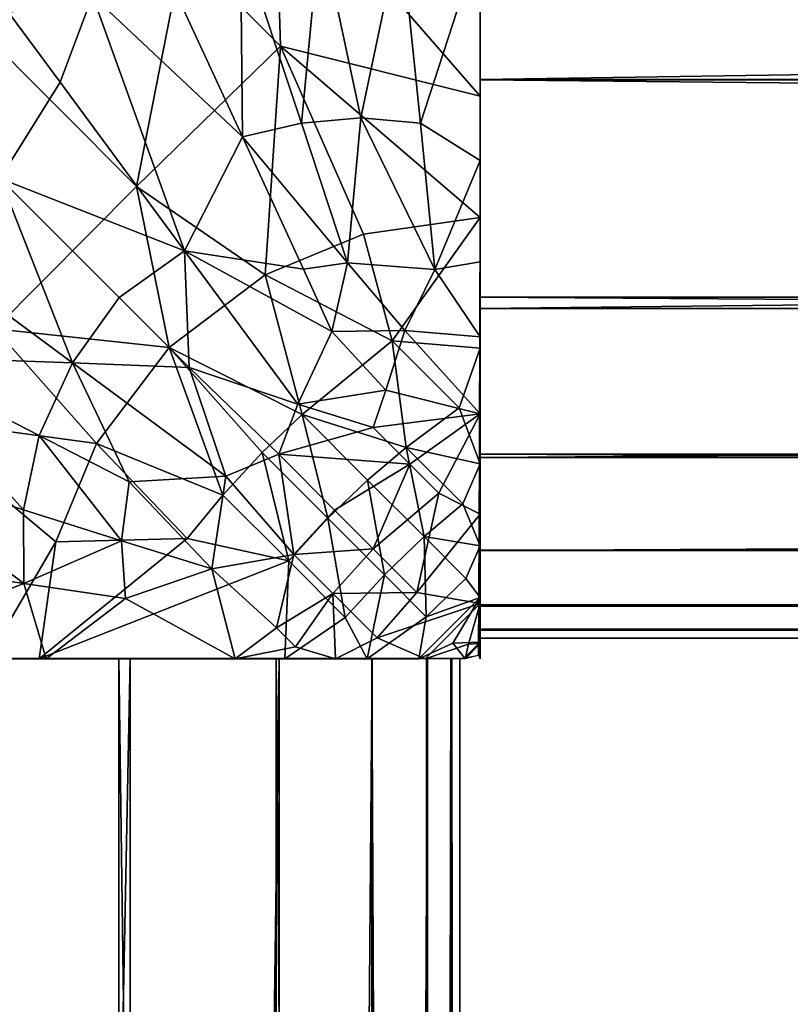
# Model space of a CAD drawing. Header units: inches. Extents: x 0 to 89.2, y -64 to 0.
# Tile 76 of 156: x 23.9 to 25.7, y -25.6 to -23.3. Entities that reach past the tile are written whole.
import ezdxf

# ---------------------------------------------------------------- set-up
doc = ezdxf.new("R2010")
doc.units = ezdxf.units.IN
doc.header["$MEASUREMENT"] = 0
doc.layers.add('AFUCH-3-STUP', color=5, linetype='Continuous')

msp = doc.modelspace()

# ---------------------------------------------------------------- meshes
at = {"layer": 'AFUCH-3-STUP'}
mesh = msp.add_polyface(dxfattribs=at)
corners = [(24.9638, -12.6134, 13.137), (77.4157, -12.6134, 13.137), (77.4157, -13.0931, 13.1366), (24.9638, -13.0931, 13.1366), (77.4157, -13.5727, 13.1362), (24.9638, -13.5727, 13.1362), (77.4157, -14.0524, 13.1358), (24.9638, -14.0524, 13.1358), (77.4157, -14.5321, 13.1354), (24.9638, -14.5321, 13.1354), (77.4157, -15.0119, 13.135), (24.9638, -15.0119, 13.135), (77.4157, -15.4917, 13.1346), (24.9638, -15.4917, 13.1346), (77.4157, -15.9715, 13.1342), (24.9638, -15.9715, 13.1342), (77.4157, -16.4512, 13.1338), (24.9638, -16.4512, 13.1338), (77.4157, -16.931, 13.1334), (24.9638, -16.931, 13.1334), (77.4157, -17.4107, 13.133), (24.9638, -17.4107, 13.133), (77.4157, -17.8905, 13.1326), (24.9638, -13.4227, 17.4304), (77.4157, -13.4227, 17.4304), (77.4157, -12.6696, 17.4183), (24.9638, -14.1942, 17.4369), (77.4157, -14.1942, 17.4369), (24.9638, -14.9938, 17.4397), (77.4157, -14.9938, 17.4397), (24.9638, -15.829, 17.42), (77.4157, -15.829, 17.42), (24.9638, -16.6983, 17.3994), (77.4157, -16.6983, 17.3994), (24.9638, -17.6086, 17.3626), (77.4157, -17.6086, 17.3626), (24.9638, -18.5636, 17.3057), (77.4157, -18.5636, 17.3057), (24.9638, -19.5649, 17.2254), (77.4157, -19.5649, 17.2254), (24.9638, -20.609, 17.1168), (77.4157, -20.609, 17.1168), (24.9638, -21.6588, 16.9691), (77.4157, -21.6588, 16.9691), (24.9638, -22.622, 16.8015), (77.4157, -22.622, 16.8015), (24.9638, -23.395, 16.6375), (77.4157, -23.395, 16.6375), (24.9638, -23.9436, 16.4866), (77.4157, -23.9436, 16.4866), (24.9638, -24.3004, 16.3426), (77.4157, -24.3004, 16.3426), (24.9638, -24.5232, 16.1887), (77.4157, -24.5232, 16.1887), (24.9638, -24.6566, 15.9895), (77.4157, -24.6566, 15.9895), (24.9638, -24.7124, 15.7261), (77.4157, -24.7124, 15.7261), (24.9638, -24.734, 15.4029), (77.4157, -24.734, 15.4029), (24.9638, -24.7148, 15.0677), (77.4157, -24.7148, 15.0677), (24.9638, -24.6537, 14.7741), (77.4157, -24.6537, 14.7741), (24.9638, -24.5227, 14.538), (77.4157, -24.5227, 14.538), (24.9638, -24.2931, 14.3437), (77.4157, -24.2931, 14.3437), (24.9638, -23.9163, 14.1531), (77.4157, -23.9163, 14.1531), (24.9638, -23.3958, 13.9674), (77.4157, -23.3958, 13.9674), (24.9638, -22.8262, 13.7839), (77.4157, -22.8262, 13.7839), (24.9638, -22.2611, 13.6018), (77.4157, -22.2611, 13.6018), (24.9638, -21.7214, 13.4279), (77.4157, -21.7214, 13.4279), (24.9638, -21.2506, 13.2762), (77.4157, -21.2506, 13.2762), (24.9638, -20.8808, 13.176), (77.4157, -20.8808, 13.176)]
mesh.append_faces([[corners[k] for k in face] for face in [(0, 1, 2), (3, 2, 4), (5, 4, 6), (7, 6, 8), (9, 8, 10), (11, 10, 12), (13, 12, 14), (15, 14, 16), (17, 16, 18), (19, 18, 20), (21, 20, 22), (23, 24, 25), (26, 27, 24), (28, 29, 27), (30, 31, 29), (32, 33, 31), (34, 35, 33), (36, 37, 35), (38, 39, 37), (40, 41, 39), (42, 43, 41), (44, 45, 43), (46, 47, 45), (48, 49, 47), (56, 57, 55), (58, 59, 57), (60, 61, 59), (68, 69, 67), (70, 71, 69), (72, 73, 71), (74, 75, 73), (76, 77, 75), (80, 81, 79)]], dxfattribs={"vtx0": -1, "vtx1": -1, "vtx2": -1})
mesh.append_faces([[corners[k] for k in face] for face in [(50, 51, 49), (52, 53, 51), (54, 55, 53), (62, 63, 61), (64, 65, 63), (66, 67, 65), (78, 79, 77)]], dxfattribs={"vtx1": -1, "vtx2": -1})
mesh = msp.add_polyface(dxfattribs=at)
corners = [(77.4157, -20.8808, 13.176), (24.9638, -20.8808, 13.176), (24.9638, -20.5583, 13.1465), (77.4157, -20.5583, 13.1465), (24.9638, -20.2031, 13.1354), (77.4157, -20.2031, 13.1354), (24.9638, -19.7868, 13.131), (77.4157, -19.7868, 13.131), (24.9638, -19.3263, 13.1314), (77.4157, -19.3263, 13.1314), (24.9638, -18.8497, 13.1318), (77.4157, -18.8497, 13.1318), (24.9638, -18.3702, 13.1322), (77.4157, -18.3702, 13.1322), (24.9638, -17.8905, 13.1326), (77.4157, -17.8905, 13.1326), (77.4157, -17.4107, 13.133), (24.9638, -17.4107, 13.133), (24.9638, -16.931, 13.1334), (77.4157, -16.6983, 17.3994), (24.9638, -16.6983, 17.3994), (24.9638, -17.6086, 17.3626), (77.4157, -17.6086, 17.3626), (24.9638, -18.5636, 17.3057), (77.4157, -18.5636, 17.3057), (24.9638, -19.5649, 17.2254), (77.4157, -19.5649, 17.2254), (24.9638, -20.609, 17.1168), (77.4157, -20.609, 17.1168), (24.9638, -21.6588, 16.9691), (77.4157, -21.6588, 16.9691), (24.9638, -22.622, 16.8015), (77.4157, -22.622, 16.8015), (24.9638, -23.395, 16.6375), (77.4157, -23.395, 16.6375), (24.9638, -23.9436, 16.4866), (77.4157, -23.9436, 16.4866), (24.9638, -24.3004, 16.3426), (77.4157, -24.3004, 16.3426), (24.9638, -24.5232, 16.1887), (77.4157, -24.5232, 16.1887), (24.9638, -24.6566, 15.9895), (77.4157, -24.6566, 15.9895), (24.9638, -24.7124, 15.7261), (77.4157, -24.7124, 15.7261), (24.9638, -24.734, 15.4029), (77.4157, -24.734, 15.4029), (24.9638, -24.7148, 15.0677), (77.4157, -24.7148, 15.0677), (24.9638, -24.6537, 14.7741), (77.4157, -24.6537, 14.7741), (24.9638, -24.5227, 14.538), (77.4157, -24.5227, 14.538), (24.9638, -24.2931, 14.3437), (77.4157, -24.2931, 14.3437), (24.9638, -23.9163, 14.1531), (77.4157, -23.9163, 14.1531), (24.9638, -23.3958, 13.9674), (77.4157, -23.3958, 13.9674), (24.9638, -22.8262, 13.7839), (77.4157, -22.8262, 13.7839), (24.9638, -22.2611, 13.6018), (77.4157, -22.2611, 13.6018), (24.9638, -21.7214, 13.4279), (77.4157, -21.7214, 13.4279), (24.9638, -21.2506, 13.2762), (77.4157, -21.2506, 13.2762)]
mesh.append_faces([[corners[k] for k in face] for face in [(0, 1, 2), (4, 5, 3), (5, 4, 6), (6, 7, 5), (7, 6, 8), (8, 9, 7), (9, 8, 10), (10, 11, 9), (11, 10, 12), (12, 13, 11), (13, 12, 14), (14, 15, 13), (16, 17, 18), (15, 14, 17), (19, 20, 21), (22, 21, 23), (24, 23, 25), (26, 25, 27), (28, 27, 29), (30, 29, 31), (32, 31, 33), (34, 33, 35), (36, 35, 37), (44, 43, 45), (46, 45, 47), (48, 47, 49), (56, 55, 57), (58, 57, 59), (60, 59, 61), (62, 61, 63), (64, 63, 65)]], dxfattribs={"vtx0": -1, "vtx1": -1, "vtx2": -1})
mesh.append_faces([[corners[k] for k in face] for face in [(2, 3, 0), (3, 2, 4), (38, 37, 39), (40, 39, 41), (42, 41, 43), (50, 49, 51), (52, 51, 53), (54, 53, 55), (66, 65, 1)]], dxfattribs={"vtx1": -1, "vtx2": -1})
mesh = msp.add_polyface(dxfattribs=at)
corners = [(24.9638, -23.8315, 14.0779), (24.9638, -23.4348, 16.6224), (24.9638, -23.7254, 16.5484), (24.5355, -23.4994, 13.9345), (24.6454, -23.8343, 14.0589), (24.3943, -23.5327, 13.9275), (24.9638, -23.5888, 13.9889), (24.4848, -23.315, 16.6693), (24.6838, -23.7652, 16.548), (24.4484, -23.8629, 16.5477), (24.9638, -23.0596, 13.8134), (24.9638, -21.7568, 16.9416), (24.9638, -22.9744, 16.7247), (24.8553, -23.8499, 14.0824), (24.5639, -21.1101, 13.191), (24.7727, -23.0347, 13.8022), (24.6777, -23.4871, 13.9432), (24.8206, -23.4992, 13.9551), (24.4711, -22.8696, 16.7601), (24.4465, -22.5863, 16.8134), (24.8913, -22.4658, 16.8234), (24.7531, -24.0215, 16.4754), (24.9638, -24.0384, 16.4533), (24.9638, -23.2265, 16.6706), (24.7829, -23.996, 14.1354), (24.5801, -23.0303, 13.7909), (24.9638, -24.0115, 14.1512), (24.5398, -23.8494, 14.0496), (24.6078, -23.9987, 14.113), (24.389, -23.0598, 13.7839)]
mesh.append_faces([[corners[k] for k in face] for face in [(6, 1, 0), (10, 12, 6)]], dxfattribs={"vtx0": -1, "vtx1": -1})
mesh.append_faces([[corners[k] for k in face] for face in [(3, 4, 5), (8, 7, 9), (10, 11, 12), (14, 10, 15), (13, 16, 17), (7, 1, 18), (19, 12, 20), (7, 8, 2), (13, 4, 16), (15, 10, 17), (16, 4, 3), (19, 18, 23), (4, 13, 24), (17, 6, 13), (16, 3, 25), (21, 2, 8), (21, 8, 9), (15, 17, 16), (16, 25, 15), (27, 4, 28), (5, 4, 27), (3, 29, 25)]], dxfattribs={"vtx0": -1, "vtx1": -1, "vtx2": -1})
mesh.append_faces([[corners[k] for k in face] for face in [(0, 1, 2), (21, 22, 2), (19, 23, 12), (6, 12, 23), (17, 10, 6), (18, 1, 23), (6, 23, 1)]], dxfattribs={"vtx0": -1, "vtx2": -1})
mesh.append_faces([[corners[k] for k in face] for face in [(2, 1, 7), (6, 0, 13), (0, 26, 13)]], dxfattribs={"vtx1": -1, "vtx2": -1})
mesh = msp.add_polyface(dxfattribs=at)
corners = [(23.1469, -22.3641, 16.9436), (24.0965, -22.9268, 16.7766), (23.5058, -22.1334, 16.943), (24.389, -23.0598, 13.7839), (24.2022, -23.1179, 13.7792), (23.7793, -21.2698, 13.1864), (24.4465, -22.5863, 16.8134), (24.2181, -24.0371, 16.5476), (24.1401, -23.6513, 16.6369), (23.7998, -23.9921, 16.6386), (23.9565, -23.4013, 13.8178), (23.8131, -23.6321, 13.8442), (22.7911, -21.8274, 13.1985), (23.7535, -23.2648, 16.7575), (23.4131, -23.6054, 16.7585), (24.4484, -23.8629, 16.5477), (24.4848, -23.315, 16.6693), (23.5907, -24.206, 16.6573), (24.252, -23.0822, 16.735), (24.5398, -23.8494, 14.0496), (24.255, -23.8052, 13.9841), (24.3943, -23.5327, 13.9275), (24.0345, -23.1937, 13.7759), (23.4101, -21.4262, 13.1888), (24.4711, -22.8696, 16.7601), (24.0986, -23.9177, 13.9786), (23.9862, -24.074, 13.9841), (23.203, -23.8183, 16.7693), (24.6078, -23.9987, 14.113), (23.5823, -23.7755, 13.8178), (24.266, -24.085, 14.0643), (24.1664, -21.1616, 13.1866), (24.5801, -23.0303, 13.7909), (24.5355, -23.4994, 13.9345)]
mesh.append_faces([[corners[k] for k in face] for face in [(0, 1, 2), (3, 4, 5), (2, 1, 6), (7, 8, 9), (10, 11, 12), (9, 13, 14), (15, 16, 8), (1, 0, 13), (9, 14, 17), (8, 18, 13), (8, 13, 9), (19, 20, 21), (4, 22, 23), (16, 18, 8), (16, 24, 18), (15, 8, 7), (25, 11, 20), (25, 26, 11), (17, 14, 27), (20, 22, 21), (20, 11, 10), (24, 6, 18), (28, 20, 19), (26, 29, 11), (22, 10, 12), (20, 10, 22), (25, 20, 30), (31, 32, 3), (18, 1, 13), (18, 6, 1), (21, 3, 33), (4, 3, 21), (21, 22, 4)]], dxfattribs={"vtx0": -1, "vtx1": -1, "vtx2": -1})
mesh = msp.add_polyface(dxfattribs=at)
corners = [(24.9638, -23.8315, 14.0779), (24.9638, -23.7254, 16.5484), (24.9603, -24.7746, 15.1205), (24.8295, -24.4904, 16.2975), (24.7865, -24.2766, 16.3947), (24.694, -24.3548, 16.389), (24.9638, -24.5127, 16.2187), (24.9218, -24.4118, 16.303), (24.9638, -24.7465, 14.9286), (24.9638, -24.4361, 14.3885), (24.9638, -24.1957, 14.238), (24.7072, -24.2292, 14.2229), (24.7947, -24.3168, 14.2789), (24.4808, -24.2929, 14.1876), (24.9638, -24.7434, 15.8473), (24.9638, -24.0384, 16.4533), (24.9638, -24.3156, 16.3396), (24.7531, -24.0215, 16.4754), (24.5366, -24.1975, 16.4591), (24.7829, -23.996, 14.1354), (24.7379, -24.1391, 14.1901), (24.8645, -24.3865, 14.3295), (24.8121, -24.6242, 14.4568), (24.9132, -24.1816, 16.4074), (24.9638, -24.0115, 14.1512), (24.6078, -23.9987, 14.113), (24.9638, -24.7828, 15.3831), (24.734, -24.5818, 16.2959), (24.707, -24.5192, 14.3429), (24.6146, -24.4267, 14.2733), (24.8553, -23.8499, 14.0824), (24.6454, -23.8343, 14.0589), (24.5984, -24.4462, 16.3873), (24.5264, -24.1728, 14.1599)]
mesh.append_faces([[corners[k] for k in face] for face in [(9, 21, 10), (7, 4, 3), (2, 1, 26), (16, 7, 6), (15, 23, 16)]], dxfattribs={"vtx0": -1, "vtx1": -1})
mesh.append_faces([[corners[k] for k in face] for face in [(0, 1, 2), (11, 12, 13), (11, 10, 12), (4, 17, 18), (19, 10, 20), (21, 9, 22), (23, 17, 4), (16, 23, 4), (25, 19, 20), (12, 28, 29), (30, 24, 19), (31, 19, 25), (16, 4, 7), (10, 21, 12), (12, 21, 28), (23, 15, 17), (11, 33, 20), (20, 10, 11)]], dxfattribs={"vtx0": -1, "vtx1": -1, "vtx2": -1})
mesh.append_faces([[corners[k] for k in face] for face in [(3, 4, 5), (6, 7, 3), (8, 9, 10), (14, 15, 16), (19, 24, 10), (2, 10, 24), (26, 1, 15), (5, 27, 3), (2, 24, 0)]], dxfattribs={"vtx0": -1, "vtx2": -1})
mesh.append_faces([[corners[k] for k in face] for face in [(5, 4, 18), (5, 32, 27)]], dxfattribs={"vtx1": -1, "vtx2": -1})
mesh = msp.add_polyface(dxfattribs=at)
corners = [(23.9063, -24.7828, 16.5484), (24.5048, -24.5485, 16.3908), (24.2612, -24.4946, 16.4678), (23.9862, -24.074, 13.9841), (24.1223, -24.3588, 14.081), (23.9062, -24.2482, 13.992), (23.1583, -24.7828, 16.7241), (23.7818, -24.7828, 16.5813), (23.2708, -24.5381, 16.7046), (24.1132, -24.6385, 14.1127), (23.9231, -24.7828, 14.0441), (23.8694, -24.6029, 14.019), (23.9462, -24.5029, 16.548), (23.5907, -24.206, 16.6573), (24.266, -24.085, 14.0643), (24.3537, -24.3454, 14.1599), (24.3767, -24.7828, 14.238), (24.2181, -24.0371, 16.5476), (23.7998, -23.9921, 16.6386), (24.0439, -24.2674, 16.5477), (24.1037, -24.5001, 14.0954), (23.8688, -24.4258, 14.0037), (24.3207, -24.5676, 14.192), (23.4057, -24.7828, 13.8667), (23.4478, -24.5392, 13.8741), (23.4652, -24.2959, 13.8612), (23.5366, -24.0577, 13.8529), (24.3471, -24.3908, 16.4606), (23.5823, -23.7755, 13.8178), (24.0986, -23.9177, 13.9786)]
mesh.append_faces([[corners[k] for k in face] for face in [(0, 1, 2), (3, 4, 5), (6, 7, 8), (9, 10, 11), (7, 12, 13), (14, 15, 3), (15, 4, 3), (9, 16, 10), (17, 18, 19), (19, 18, 13), (20, 11, 21), (7, 13, 8), (4, 15, 22), (9, 11, 20), (11, 23, 24), (21, 25, 26), (5, 26, 3), (19, 13, 12), (0, 2, 12), (11, 10, 23), (27, 17, 19), (20, 21, 5), (5, 21, 26), (21, 11, 25), (11, 24, 25), (12, 2, 19), (2, 27, 19), (3, 26, 28), (20, 22, 9), (14, 3, 29), (5, 4, 20), (4, 22, 20), (0, 12, 7)]], dxfattribs={"vtx0": -1, "vtx1": -1, "vtx2": -1})
mesh = msp.add_polyface(dxfattribs=at)
corners = [(24.4951, -24.7828, 16.3404), (24.5048, -24.5485, 16.3908), (23.9063, -24.7828, 16.5484), (24.4808, -24.2929, 14.1876), (24.7947, -24.3168, 14.2789), (24.6146, -24.4267, 14.2733), (24.517, -24.5331, 14.2685), (24.3207, -24.5676, 14.192), (24.3537, -24.3454, 14.1599), (24.6104, -24.6266, 14.337), (24.6172, -24.7828, 14.3886), (24.521, -24.7542, 14.3163), (24.266, -24.085, 14.0643), (24.5264, -24.1728, 14.1599), (24.6402, -24.6839, 16.2992), (24.6078, -23.9987, 14.113), (24.255, -23.8052, 13.9841), (24.6926, -24.7828, 16.2195), (24.3471, -24.3908, 16.4606), (24.2612, -24.4946, 16.4678), (24.4757, -24.7089, 14.2845), (24.5366, -24.1975, 16.4591), (24.4413, -24.2891, 16.4577), (24.5984, -24.4462, 16.3873), (24.3767, -24.7828, 14.238), (24.7164, -24.7325, 14.4499), (24.707, -24.5192, 14.3429), (24.7072, -24.2292, 14.2229), (24.7379, -24.1391, 14.1901), (24.2181, -24.0371, 16.5476), (24.4484, -23.8629, 16.5477), (24.7531, -24.0215, 16.4754), (24.694, -24.3548, 16.389), (24.1132, -24.6385, 14.1127)]
mesh.append_faces([[corners[k] for k in face] for face in [(0, 1, 2), (3, 4, 5), (6, 7, 8), (9, 10, 11), (12, 13, 3), (0, 14, 1), (15, 13, 16), (17, 14, 0), (1, 18, 19), (6, 20, 7), (3, 5, 6), (21, 22, 23), (12, 16, 13), (20, 24, 7), (10, 24, 11), (25, 10, 9), (3, 8, 12), (6, 8, 3), (6, 26, 9), (9, 20, 6), (27, 3, 13), (28, 13, 15), (5, 26, 6), (29, 22, 21), (30, 29, 21), (31, 30, 21), (7, 24, 33), (18, 22, 29), (1, 22, 18), (9, 11, 20), (20, 11, 24)]], dxfattribs={"vtx0": -1, "vtx1": -1, "vtx2": -1})
mesh.append_faces([[corners[k] for k in face] for face in [(14, 23, 1), (21, 23, 32)]], dxfattribs={"vtx0": -1, "vtx2": -1})
mesh.append_faces([[corners[k] for k in face] for face in [(1, 23, 22)]], dxfattribs={"vtx1": -1, "vtx2": -1})
mesh = msp.add_polyface(dxfattribs=at)
corners = [(24.7164, -24.7325, 14.4499), (24.8121, -24.6242, 14.4568), (24.9638, -24.6506, 14.6362), (24.9594, -24.7741, 15.6568), (24.9638, -24.0384, 16.4533), (24.9638, -24.7434, 15.8473), (24.9275, -24.7828, 14.9287), (24.8317, -24.7828, 14.6363), (24.9357, -24.7478, 14.8126), (24.9638, -24.7465, 14.9286), (24.9638, -24.1957, 14.238), (24.9603, -24.7746, 15.1205), (24.8978, -24.7455, 16.027), (24.926, -24.7809, 15.8492), (24.9638, -24.7828, 15.3831), (24.8163, -24.7828, 16.0972), (24.9638, -24.6359, 16.0965), (24.8345, -24.6823, 16.1763), (24.6104, -24.6266, 14.337), (24.8295, -24.4904, 16.2975), (24.9296, -24.5905, 16.1777), (24.9638, -24.4361, 14.3885), (24.707, -24.5192, 14.3429), (24.8645, -24.3865, 14.3295), (24.9638, -24.3156, 16.3396), (24.9638, -24.5127, 16.2187), (24.6926, -24.7828, 16.2195), (24.734, -24.5818, 16.2959), (24.6172, -24.7828, 14.3886), (24.6402, -24.6839, 16.2992), (24.5984, -24.4462, 16.3873)]
mesh.append_faces([[corners[k] for k in face] for face in [(3, 4, 5), (9, 10, 11), (14, 4, 3)]], dxfattribs={"vtx0": -1, "vtx1": -1})
mesh.append_faces([[corners[k] for k in face] for face in [(0, 1, 2), (6, 7, 8), (12, 13, 5), (15, 16, 17), (18, 1, 0), (2, 7, 0), (19, 17, 20), (1, 22, 23), (20, 17, 16), (7, 2, 8), (18, 22, 1), (26, 15, 17), (26, 17, 27), (13, 12, 15), (15, 12, 16), (0, 7, 28), (8, 9, 6), (25, 19, 20)]], dxfattribs={"vtx0": -1, "vtx1": -1, "vtx2": -1})
mesh.append_faces([[corners[k] for k in face] for face in [(1, 21, 2), (5, 24, 25), (12, 5, 16), (6, 9, 11), (8, 2, 9), (26, 27, 29), (20, 16, 25)]], dxfattribs={"vtx0": -1, "vtx2": -1})
mesh.append_faces([[corners[k] for k in face] for face in [(2, 21, 9)]], dxfattribs={"vtx1": -1})
mesh.append_faces([[corners[k] for k in face] for face in [(3, 5, 13), (19, 27, 17), (29, 27, 30)]], dxfattribs={"vtx1": -1, "vtx2": -1})
mesh.append_faces([[corners[k] for k in face] for face in [(25, 16, 5)]], dxfattribs={"vtx2": -1})
mesh = msp.add_polyface(dxfattribs=at)
corners = [(21.062, -52.2353, 13.176), (20.7395, -52.2353, 13.1465), (20.7395, -24.7826, 13.1465), (21.0527, -52.96, 13.1888), (21.062, -52.235, 13.176), (21.4319, -52.235, 13.2762), (21.433, -52.9761, 13.2933), (20.72, -52.9405, 13.1514), (20.7395, -52.235, 13.1465), (21.9026, -52.235, 13.4279), (21.9036, -52.9866, 13.4363), (22.4423, -52.235, 13.6018), (22.4385, -52.9917, 13.6037), (23.0074, -52.235, 13.7839), (23.0006, -52.9946, 13.7848), (23.5771, -52.235, 13.9674), (23.5628, -53.0008, 13.9661), (24.0976, -52.235, 14.1531), (24.0717, -53.0112, 14.1478), (24.4743, -52.235, 14.3437), (24.4494, -53.0177, 14.3408), (24.7039, -52.235, 14.538), (24.6849, -53.0165, 14.5448), (24.8349, -52.235, 14.7741), (24.8227, -53.0135, 14.7831), (24.8961, -52.235, 15.0677), (24.8856, -53.0139, 15.078), (24.6873, -53.0111, 16.1893), (24.7045, -52.235, 16.1887), (24.4816, -52.235, 16.3426), (24.4576, -53.0062, 16.3505), (24.8271, -53.0155, 15.9882), (24.8378, -52.235, 15.9895), (24.1248, -52.235, 16.4866), (24.0872, -53.0024, 16.4932), (23.5763, -52.235, 16.6375), (23.5295, -53.0003, 16.6431), (22.8032, -52.235, 16.8015), (22.7584, -53.001, 16.8042), (21.84, -52.235, 16.9691), (21.8143, -53.007, 16.9661), (20.7902, -52.235, 17.1168), (20.7849, -53.0204, 17.1097), (24.903, -53.0168, 15.4073), (24.9153, -52.235, 15.4029), (24.8936, -52.235, 15.7261), (24.8835, -53.0177, 15.7236)]
mesh.append_faces([[corners[k] for k in face] for face in [(3, 4, 5), (8, 4, 3), (9, 10, 6), (10, 9, 11), (11, 12, 10), (12, 11, 13), (13, 14, 12), (14, 13, 15), (15, 16, 14), (16, 15, 17), (17, 18, 16), (18, 17, 19), (25, 26, 24), (33, 34, 30), (34, 33, 35), (35, 36, 34), (36, 35, 37), (37, 38, 36), (38, 37, 39), (39, 40, 38), (40, 39, 41), (41, 42, 40), (43, 26, 25), (25, 44, 43), (43, 44, 45), (46, 45, 32)]], dxfattribs={"vtx0": -1, "vtx1": -1, "vtx2": -1})
mesh.append_faces([[corners[k] for k in face] for face in [(0, 1, 2), (3, 7, 8), (27, 31, 32), (32, 28, 27)]], dxfattribs={"vtx0": -1, "vtx2": -1})
mesh.append_faces([[corners[k] for k in face] for face in [(5, 6, 3), (6, 5, 9), (19, 20, 18), (20, 19, 21), (22, 21, 23), (23, 24, 22), (24, 23, 25), (27, 28, 29), (29, 30, 27), (30, 29, 33)]], dxfattribs={"vtx1": -1, "vtx2": -1})
mesh = msp.add_polyface(dxfattribs=at)
corners = [(20.7395, -24.7826, 13.1465), (21.062, -24.7826, 13.176), (21.062, -52.2353, 13.176), (21.84, -24.7826, 16.9691), (20.7902, -24.7826, 17.1168), (20.7902, -52.2353, 17.1168), (21.84, -52.2353, 16.9691), (22.8032, -24.7826, 16.8015), (22.8032, -52.2353, 16.8015), (23.5763, -24.7826, 16.6375), (23.5763, -52.2353, 16.6375), (24.1248, -24.7826, 16.4866), (24.1248, -52.2353, 16.4866), (24.4816, -24.7826, 16.3426), (24.4816, -52.2353, 16.3426), (24.7045, -24.7826, 16.1887), (24.7045, -52.2353, 16.1887), (24.8378, -24.7826, 15.9895), (24.8378, -52.2353, 15.9895), (24.8936, -24.7826, 15.7261), (24.8936, -52.2353, 15.7261), (24.9153, -24.7826, 15.4029), (24.9153, -52.2353, 15.4029), (24.8961, -24.7826, 15.0677), (24.8961, -52.2353, 15.0677), (24.8349, -24.7826, 14.7741), (24.8349, -52.2353, 14.7741), (24.7039, -24.7826, 14.538), (24.7039, -52.2353, 14.538), (24.4743, -24.7826, 14.3437), (24.4743, -52.2353, 14.3437), (24.0976, -24.7826, 14.1531), (24.0976, -52.2353, 14.1531), (23.5771, -24.7826, 13.9674), (23.5771, -52.2353, 13.9674), (23.0074, -24.7826, 13.7839), (23.0074, -52.2353, 13.7839), (22.4423, -24.7826, 13.6018), (22.4423, -52.2353, 13.6018), (21.9026, -24.7826, 13.4279), (21.9026, -52.2353, 13.4279), (21.4319, -24.7826, 13.2762), (21.4319, -52.2353, 13.2762)]
mesh.append_faces([[corners[k] for k in face] for face in [(0, 1, 2), (3, 4, 5), (5, 6, 3), (7, 3, 6), (6, 8, 7), (9, 7, 8), (8, 10, 9), (11, 9, 10), (10, 12, 11), (13, 11, 12), (18, 20, 19), (21, 19, 20), (20, 22, 21), (23, 21, 22), (22, 24, 23), (25, 23, 24), (30, 32, 31), (33, 31, 32), (32, 34, 33), (35, 33, 34), (34, 36, 35), (37, 35, 36), (36, 38, 37), (39, 37, 38), (38, 40, 39), (41, 39, 40), (42, 2, 1)]], dxfattribs={"vtx0": -1, "vtx1": -1, "vtx2": -1})
mesh.append_faces([[corners[k] for k in face] for face in [(12, 14, 13), (15, 13, 14), (14, 16, 15), (17, 15, 16), (16, 18, 17), (19, 17, 18), (24, 26, 25), (27, 25, 26), (26, 28, 27), (29, 27, 28), (28, 30, 29), (31, 29, 30), (40, 42, 41), (1, 41, 42)]], dxfattribs={"vtx0": -1, "vtx2": -1})

doc.saveas('drawing.dxf')
